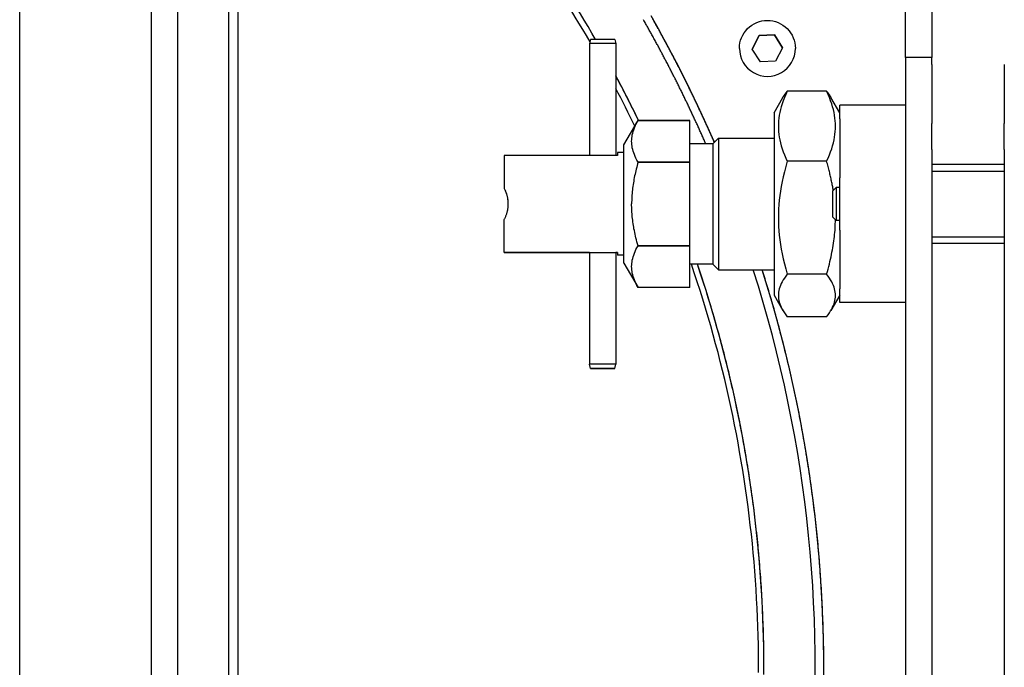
# Model space of a CAD drawing. Extents: x 1422 to 4284, y 1650 to 2964.
# Tile 27 of 30: x 3742 to 3892, y 2813 to 2911. Entities that reach past the tile are written whole.
import ezdxf

# ---------------------------------------------------------------- set-up
doc = ezdxf.new("R2010")
doc.units = 0
doc.layers.add('KF_SEQUENZA_10_NW_REAR', color=7, linetype='CONTINUOUS')

# ---------------------------------------------------------------- blocks, each defined once
blk = doc.blocks.new('KF_SEQUENZA_10_NW_REAR')
at = {"layer": 'KF_SEQUENZA_10_NW_REAR'}
for p, q in [((-144, -265.52), (-144, -37.75)), ((-124, -37.75), (-124, -265.52)), ((-120, -37.75), (-120, -265.5)), ((-112.2, -256.54), (-112.2, -46.71)), ((-110.81, -256.53), (-110.81, -47)), ((-9.35, -58.92), (-9.35, -50.66)), ((-5.35, -50.66), (-5.35, -58.92)), ((-57.23, -56.17), (-57.4, -56.8)), ((-57.4, -56.8), (-57.4, -73.78)), ((-53.56, -56.17), (-53.4, -56.8)), ((-53.4, -56.8), (-53.4, -73.78)), ((-32.66, -57.62), (-31.59, -55.57)), ((-31.59, -55.57), (-32.66, -57.62)), ((-31.59, -55.57), (-29.28, -55.47)), ((-29.28, -55.47), (-31.59, -55.57)), ((-31.59, -55.57), (-31.59, -55.57)), ((-29.28, -55.47), (-28.04, -57.42)), ((-28.04, -57.42), (-29.28, -55.47)), ((-29.28, -55.47), (-29.28, -55.47)), ((-34.6, -57.52), (-34.6, -57.52)), ((-31.42, -59.57), (-32.66, -57.62)), ((-28.04, -57.42), (-29.11, -59.47)), ((-26.1, -57.52), (-26.1, -57.52)), ((-29.11, -59.47), (-31.42, -59.57)), ((-9.35, -58.92), (-9.35, -59.95)), ((-5.35, -58.92), (-9.35, -58.92)), ((-5.35, -59.95), (-5.35, -58.92)), ((-9.35, -59.95), (-9.35, -68.93)), ((-5.35, -59.95), (-5.35, -68.93)), ((5.65, -59.95), (5.65, -68.93)), ((-21.35, -64.02), (-27.35, -64.02)), ((-29.35, -67.32), (-28.01, -65)), ((-19.35, -67.32), (-20.69, -65)), ((-29.35, -67.32), (-29.35, -95.02)), ((-19.35, -68.24), (-19.35, -66.17)), ((-9.35, -66.17), (-19.35, -66.17)), ((-52.15, -72.17), (-50.01, -68.47)), ((-50.01, -68.47), (-50.01, -68.47)), ((-50.01, -68.47), (-42.15, -68.47)), ((-42.15, -68.47), (-50.01, -68.47)), ((-42.15, -74.82), (-42.15, -68.47)), ((-19.35, -68.24), (-19.35, -77.2)), ((-9.35, -68.93), (-9.35, -72.9)), ((-5.35, -72.9), (-5.35, -68.93)), ((5.65, -72.9), (5.65, -68.93)), ((-38.65, -72.02), (-37.8, -71.17)), ((-37.8, -71.17), (-37.8, -81.17)), ((-37.8, -71.17), (-29.35, -71.17)), ((-52.15, -81.17), (-52.15, -72.17)), ((-38.65, -72.02), (-42.15, -72.02)), ((-38.65, -72.02), (-38.65, -81.17)), ((-9.35, -72.9), (-9.35, -260.62)), ((-5.35, -72.9), (-5.35, -260.62)), ((5.65, -72.9), (5.65, -260.62)), ((-53.15, -73.78), (-70.35, -73.78)), ((-70.35, -73.78), (-70.35, -78.8)), ((-53.15, -73.37), (-53.15, -73.78)), ((-52.15, -73.37), (-53.15, -73.37)), ((-42.15, -74.82), (-50.01, -74.82)), ((-50.01, -74.82), (-50.01, -74.82)), ((-50.01, -74.82), (-42.15, -74.82)), ((-42.15, -74.82), (-42.15, -74.82)), ((-42.15, -87.52), (-42.15, -74.82)), ((-21.35, -74.69), (-27.35, -74.69)), ((5.65, -75.17), (-5.35, -75.17)), ((-5.35, -76.17), (5.65, -76.17)), ((-50.48, -76.67), (-50.48, -76.67)), ((-19.35, -85.14), (-19.35, -77.2)), ((-70.35, -78.8), (-70.35, -78.8)), ((-70.35, -78.8), (-70.35, -78.8)), ((-70.35, -78.8), (-70.35, -78.8)), ((-20.4, -79.16), (-19.91, -78.67)), ((-20.4, -83.18), (-20.4, -79.16)), ((-19.91, -78.67), (-19.91, -83.67)), ((-19.35, -78.67), (-19.91, -78.67)), ((-52.15, -90.17), (-52.15, -81.17)), ((-38.65, -81.17), (-38.65, -90.32)), ((-37.8, -81.17), (-37.8, -91.17)), ((-70.35, -88.56), (-70.35, -83.55)), ((-20.4, -83.18), (-19.91, -83.67)), ((-19.35, -83.67), (-19.91, -83.67)), ((-19.35, -85.14), (-19.35, -94.1)), ((-5.35, -86.17), (5.65, -86.17)), ((-42.15, -87.52), (-50.01, -87.52)), ((-50.01, -87.52), (-50.01, -87.52)), ((-50.01, -87.52), (-42.15, -87.52)), ((-42.15, -87.52), (-42.15, -87.52)), ((-42.15, -93.87), (-42.15, -87.52)), ((5.65, -87.17), (-5.35, -87.17)), ((-70.35, -88.56), (-70.35, -88.56)), ((-57.4, -88.56), (-70.35, -88.56)), ((-70.35, -88.56), (-53.15, -88.56)), ((-57.4, -88.56), (-57.4, -105.54)), ((-53.15, -88.56), (-53.4, -88.56)), ((-53.4, -88.56), (-53.4, -105.54)), ((-53.15, -88.56), (-53.15, -88.97)), ((-52.15, -88.97), (-53.15, -88.97)), ((-52.15, -90.17), (-50.01, -93.87)), ((-38.65, -90.32), (-42.15, -90.32)), ((-38.65, -90.32), (-37.8, -91.17)), ((-37.8, -91.17), (-29.35, -91.17)), ((-21.35, -91.84), (-27.35, -91.84)), ((-42.15, -93.87), (-50.01, -93.87)), ((-50.01, -93.87), (-50.01, -93.87)), ((-42.15, -93.87), (-50.01, -93.87)), ((-19.35, -96.17), (-19.35, -94.1)), ((-29.35, -95.02), (-28.01, -97.35)), ((-19.35, -95.02), (-20.69, -97.35)), ((-19.35, -96.17), (-19.35, -96.17)), ((-9.35, -96.17), (-19.35, -96.17)), ((-21.35, -98.32), (-27.35, -98.32)), ((-57.23, -106.17), (-57.4, -105.54)), ((-53.56, -106.17), (-53.4, -105.54))]:
    blk.add_line(p, q, dxfattribs=at)
at = {"layer": 'KF_SEQUENZA_10_NW_REAR', "flags": 128}
for points in [[(-34.6, -57.52), (-34.58, -57.1), (-34.52, -56.69), (-34.42, -56.29), (-34.28, -55.9), (-34.1, -55.52), (-33.88, -55.16), (-33.64, -54.83), (-33.36, -54.52), (-33.05, -54.24), (-32.71, -53.99), (-32.35, -53.77), (-31.98, -53.6), (-31.58, -53.45), (-31.18, -53.35), (-30.77, -53.29), (-30.35, -53.27), (-29.93, -53.29), (-29.52, -53.35), (-29.12, -53.45), (-28.72, -53.6), (-28.35, -53.77), (-27.99, -53.99), (-27.65, -54.24), (-27.34, -54.52), (-27.06, -54.83), (-26.82, -55.16), (-26.6, -55.52), (-26.42, -55.9), (-26.28, -56.29), (-26.18, -56.69), (-26.12, -57.1), (-26.1, -57.52)], [(-27.35, -64.02), (-27.57, -64.52), (-27.78, -65.01), (-27.96, -65.48), (-28.12, -65.94), (-28.25, -66.39), (-28.37, -66.83), (-28.47, -67.27), (-28.55, -67.69), (-28.61, -68.11), (-28.65, -68.53), (-28.68, -68.94), (-28.69, -69.35), (-28.68, -69.77), (-28.65, -70.18), (-28.61, -70.6), (-28.55, -71.02), (-28.47, -71.44), (-28.37, -71.88), (-28.25, -72.32), (-28.12, -72.77), (-27.96, -73.23), (-27.78, -73.7), (-27.57, -74.19), (-27.35, -74.69)], [(-28.01, -65), (-27.99, -64.96), (-27.96, -64.92), (-27.94, -64.88), (-27.92, -64.84), (-27.89, -64.8), (-27.87, -64.76), (-27.84, -64.72), (-27.82, -64.68), (-27.79, -64.64), (-27.76, -64.6), (-27.74, -64.56), (-27.71, -64.52), (-27.68, -64.48), (-27.65, -64.44), (-27.62, -64.4), (-27.6, -64.36), (-27.57, -64.32), (-27.54, -64.27), (-27.51, -64.23), (-27.47, -64.19), (-27.44, -64.15), (-27.41, -64.11), (-27.38, -64.06), (-27.35, -64.02)], [(-21.35, -64.02), (-21.32, -64.06), (-21.29, -64.11), (-21.26, -64.15), (-21.23, -64.19), (-21.19, -64.23), (-21.16, -64.27), (-21.13, -64.32), (-21.1, -64.36), (-21.08, -64.4), (-21.05, -64.44), (-21.02, -64.48), (-20.99, -64.52), (-20.96, -64.56), (-20.94, -64.6), (-20.91, -64.64), (-20.88, -64.68), (-20.86, -64.72), (-20.83, -64.76), (-20.81, -64.8), (-20.78, -64.84), (-20.76, -64.88), (-20.74, -64.92), (-20.71, -64.96), (-20.69, -65)], [(-21.35, -74.69), (-21.13, -74.19), (-20.92, -73.7), (-20.74, -73.23), (-20.58, -72.77), (-20.45, -72.32), (-20.33, -71.88), (-20.23, -71.44), (-20.15, -71.02), (-20.09, -70.6), (-20.05, -70.18), (-20.02, -69.77), (-20.01, -69.35), (-20.02, -68.94), (-20.05, -68.53), (-20.09, -68.11), (-20.15, -67.69), (-20.23, -67.27), (-20.33, -66.83), (-20.45, -66.39), (-20.58, -65.94), (-20.74, -65.48), (-20.92, -65.01), (-21.13, -64.52), (-21.35, -64.02)], [(-50.01, -74.82), (-50.18, -74.52), (-50.33, -74.23), (-50.46, -73.95), (-50.57, -73.67), (-50.67, -73.41), (-50.76, -73.14), (-50.83, -72.89), (-50.89, -72.63), (-50.93, -72.38), (-50.97, -72.14), (-50.98, -71.89), (-50.99, -71.64), (-50.98, -71.4), (-50.97, -71.15), (-50.93, -70.9), (-50.89, -70.65), (-50.83, -70.4), (-50.76, -70.14), (-50.67, -69.88), (-50.57, -69.62), (-50.46, -69.34), (-50.33, -69.06), (-50.18, -68.77), (-50.01, -68.47)], [(-50.01, -74.82), (-50.08, -75.08), (-50.15, -75.34), (-50.22, -75.6), (-50.29, -75.86), (-50.35, -76.12), (-50.41, -76.38), (-50.47, -76.65), (-50.53, -76.91), (-50.58, -77.17), (-50.63, -77.44), (-50.68, -77.7), (-50.72, -77.97), (-50.77, -78.23), (-50.8, -78.5), (-50.84, -78.76), (-50.87, -79.03), (-50.9, -79.3), (-50.92, -79.56), (-50.94, -79.83), (-50.96, -80.1), (-50.97, -80.37), (-50.98, -80.63), (-50.99, -80.9), (-50.99, -81.17)], [(-27.35, -74.69), (-27.57, -75.5), (-27.78, -76.28), (-27.96, -77.04), (-28.12, -77.78), (-28.25, -78.51), (-28.37, -79.21), (-28.47, -79.91), (-28.55, -80.59), (-28.61, -81.27), (-28.65, -81.94), (-28.68, -82.6), (-28.69, -83.27), (-28.68, -83.93), (-28.65, -84.59), (-28.61, -85.26), (-28.55, -85.94), (-28.47, -86.62), (-28.37, -87.32), (-28.25, -88.02), (-28.12, -88.75), (-27.96, -89.49), (-27.78, -90.25), (-27.57, -91.03), (-27.35, -91.84)], [(-20.35, -79.11), (-20.37, -78.94), (-20.4, -78.76), (-20.43, -78.59), (-20.46, -78.42), (-20.5, -78.24), (-20.53, -78.07), (-20.56, -77.89), (-20.6, -77.71), (-20.64, -77.53), (-20.68, -77.35), (-20.71, -77.17), (-20.76, -76.99), (-20.8, -76.8), (-20.84, -76.62), (-20.89, -76.43), (-20.93, -76.25), (-20.98, -76.06), (-21.03, -75.87), (-21.08, -75.67), (-21.13, -75.48), (-21.18, -75.29), (-21.24, -75.09), (-21.3, -74.89), (-21.35, -74.69)], [(-69.75, -81.17), (-69.75, -81.07), (-69.75, -80.97), (-69.76, -80.86), (-69.76, -80.76), (-69.77, -80.65), (-69.79, -80.55), (-69.8, -80.44), (-69.82, -80.34), (-69.83, -80.23), (-69.86, -80.13), (-69.88, -80.03), (-69.9, -79.92), (-69.93, -79.82), (-69.96, -79.72), (-69.99, -79.62), (-70.03, -79.52), (-70.06, -79.42), (-70.1, -79.33), (-70.14, -79.23), (-70.18, -79.14), (-70.22, -79.05), (-70.26, -78.96), (-70.3, -78.88), (-70.35, -78.8)], [(-69.75, -81.17), (-69.75, -81.07), (-69.75, -80.97), (-69.76, -80.87), (-69.76, -80.76), (-69.77, -80.66), (-69.78, -80.56), (-69.8, -80.46), (-69.81, -80.36), (-69.83, -80.25), (-69.85, -80.15), (-69.87, -80.05), (-69.9, -79.95), (-69.92, -79.85), (-69.95, -79.75), (-69.98, -79.65), (-70.02, -79.55), (-70.05, -79.45), (-70.09, -79.36), (-70.13, -79.26), (-70.17, -79.17), (-70.21, -79.07), (-70.25, -78.98), (-70.3, -78.89), (-70.35, -78.8)], [(-69.75, -81.17), (-69.75, -81.07), (-69.75, -80.96), (-69.76, -80.86), (-69.76, -80.76), (-69.77, -80.66), (-69.79, -80.55), (-69.8, -80.45), (-69.82, -80.35), (-69.83, -80.24), (-69.85, -80.14), (-69.88, -80.04), (-69.9, -79.94), (-69.93, -79.84), (-69.96, -79.74), (-69.99, -79.64), (-70.02, -79.54), (-70.05, -79.44), (-70.09, -79.35), (-70.13, -79.25), (-70.17, -79.16), (-70.21, -79.07), (-70.25, -78.98), (-70.3, -78.88), (-70.35, -78.8)], [(-69.75, -81.17), (-69.75, -81.07), (-69.75, -80.97), (-69.76, -80.87), (-69.76, -80.76), (-69.77, -80.66), (-69.78, -80.56), (-69.8, -80.46), (-69.81, -80.36), (-69.83, -80.25), (-69.85, -80.15), (-69.87, -80.05), (-69.9, -79.95), (-69.92, -79.85), (-69.95, -79.75), (-69.98, -79.65), (-70.02, -79.55), (-70.05, -79.45), (-70.09, -79.36), (-70.13, -79.26), (-70.17, -79.17), (-70.21, -79.07), (-70.25, -78.98), (-70.3, -78.89), (-70.35, -78.8)], [(-70.35, -83.54), (-70.3, -83.45), (-70.25, -83.36), (-70.21, -83.27), (-70.17, -83.18), (-70.13, -83.08), (-70.09, -82.98), (-70.05, -82.89), (-70.02, -82.79), (-69.98, -82.69), (-69.95, -82.59), (-69.92, -82.49), (-69.9, -82.39), (-69.87, -82.29), (-69.85, -82.19), (-69.83, -82.09), (-69.81, -81.98), (-69.8, -81.88), (-69.78, -81.78), (-69.77, -81.68), (-69.76, -81.58), (-69.76, -81.47), (-69.75, -81.37), (-69.75, -81.27), (-69.75, -81.17)], [(-50.01, -87.52), (-50.1, -87.22), (-50.18, -86.92), (-50.25, -86.63), (-50.33, -86.34), (-50.39, -86.05), (-50.46, -85.78), (-50.52, -85.5), (-50.57, -85.23), (-50.63, -84.96), (-50.67, -84.69), (-50.72, -84.43), (-50.76, -84.17), (-50.8, -83.91), (-50.83, -83.66), (-50.86, -83.4), (-50.89, -83.15), (-50.91, -82.9), (-50.93, -82.65), (-50.95, -82.4), (-50.97, -82.15), (-50.98, -81.91), (-50.98, -81.66), (-50.99, -81.42), (-50.99, -81.17)], [(-21.35, -91.84), (-21.24, -91.45), (-21.13, -91.06), (-21.03, -90.68), (-20.94, -90.3), (-20.85, -89.93), (-20.76, -89.57), (-20.68, -89.21), (-20.61, -88.86), (-20.54, -88.51), (-20.47, -88.16), (-20.41, -87.82), (-20.36, -87.48), (-20.3, -87.14), (-20.26, -86.8), (-20.21, -86.47), (-20.18, -86.14), (-20.14, -85.82), (-20.11, -85.49), (-20.08, -85.17), (-20.06, -84.84), (-20.04, -84.52), (-20.03, -84.2), (-20.02, -83.88), (-20.02, -83.56)], [(-50.01, -93.87), (-50.18, -93.57), (-50.33, -93.28), (-50.46, -93), (-50.57, -92.73), (-50.67, -92.46), (-50.76, -92.2), (-50.83, -91.94), (-50.89, -91.69), (-50.93, -91.44), (-50.97, -91.19), (-50.98, -90.94), (-50.99, -90.7), (-50.98, -90.45), (-50.97, -90.2), (-50.93, -89.96), (-50.89, -89.71), (-50.83, -89.45), (-50.76, -89.2), (-50.67, -88.94), (-50.57, -88.67), (-50.46, -88.39), (-50.33, -88.11), (-50.18, -87.82), (-50.01, -87.52)], [(-27.35, -91.84), (-27.57, -92.15), (-27.78, -92.44), (-27.96, -92.73), (-28.12, -93.01), (-28.25, -93.28), (-28.37, -93.55), (-28.47, -93.81), (-28.55, -94.07), (-28.61, -94.33), (-28.65, -94.58), (-28.68, -94.83), (-28.69, -95.08), (-28.68, -95.33), (-28.65, -95.58), (-28.61, -95.84), (-28.55, -96.09), (-28.47, -96.35), (-28.37, -96.61), (-28.25, -96.88), (-28.12, -97.15), (-27.96, -97.43), (-27.78, -97.72), (-27.57, -98.02), (-27.35, -98.32)], [(-21.35, -98.32), (-21.13, -98.02), (-20.92, -97.72), (-20.74, -97.43), (-20.58, -97.15), (-20.45, -96.88), (-20.33, -96.61), (-20.23, -96.35), (-20.15, -96.09), (-20.09, -95.84), (-20.05, -95.58), (-20.02, -95.33), (-20.01, -95.08), (-20.02, -94.83), (-20.05, -94.58), (-20.09, -94.33), (-20.15, -94.07), (-20.23, -93.81), (-20.33, -93.55), (-20.45, -93.28), (-20.58, -93.01), (-20.74, -92.73), (-20.92, -92.44), (-21.13, -92.15), (-21.35, -91.84)]]:
    blk.add_lwpolyline(points, dxfattribs=at)
at = {"layer": 'KF_SEQUENZA_10_NW_REAR'}
for points in [[(-39.73, -72.02, 0), (-39.79, -71.87, 0), (-39.86, -71.72, 0), (-39.93, -71.57, 0), (-39.99, -71.42, 0), (-40.06, -71.27, 0), (-40.12, -71.11, 0), (-40.19, -70.96, 0), (-40.26, -70.81, 0), (-40.33, -70.66, 0), (-40.39, -70.51, 0), (-40.46, -70.36, 0), (-40.53, -70.21, 0), (-40.6, -70.06, 0), (-40.66, -69.91, 0), (-40.73, -69.76, 0), (-40.8, -69.61, 0), (-40.87, -69.46, 0), (-40.94, -69.31, 0), (-41, -69.16, 0), (-41.07, -69.01, 0), (-41.14, -68.86, 0), (-41.21, -68.71, 0), (-41.28, -68.56, 0), (-41.35, -68.41, 0), (-41.42, -68.26, 0), (-41.49, -68.11, 0), (-41.56, -67.96, 0), (-41.63, -67.81, 0), (-41.7, -67.66, 0), (-41.77, -67.51, 0), (-41.84, -67.36, 0), (-41.91, -67.21, 0), (-41.98, -67.06, 0), (-42.05, -66.91, 0), (-42.12, -66.76, 0), (-42.19, -66.62, 0), (-42.26, -66.47, 0), (-42.33, -66.32, 0), (-42.4, -66.17, 0), (-42.47, -66.02, 0), (-42.54, -65.87, 0), (-42.61, -65.72, 0), (-42.68, -65.57, 0), (-42.76, -65.42, 0), (-42.83, -65.28, 0), (-42.9, -65.13, 0), (-42.97, -64.98, 0), (-43.04, -64.83, 0), (-43.11, -64.68, 0), (-43.19, -64.53, 0), (-43.26, -64.39, 0), (-43.33, -64.24, 0), (-43.4, -64.09, 0), (-43.48, -63.94, 0), (-43.55, -63.79, 0), (-43.62, -63.65, 0), (-43.7, -63.5, 0), (-43.77, -63.35, 0), (-43.84, -63.2, 0), (-43.92, -63.05, 0), (-43.99, -62.91, 0), (-44.06, -62.76, 0), (-44.14, -62.61, 0), (-44.21, -62.46, 0), (-44.28, -62.32, 0), (-44.36, -62.17, 0), (-44.43, -62.02, 0), (-44.51, -61.87, 0), (-44.58, -61.73, 0), (-44.66, -61.58, 0), (-44.73, -61.43, 0), (-44.81, -61.29, 0), (-44.88, -61.14, 0), (-44.96, -60.99, 0), (-45.03, -60.85, 0), (-45.11, -60.7, 0), (-45.18, -60.55, 0), (-45.26, -60.41, 0), (-45.34, -60.26, 0), (-45.41, -60.11, 0), (-45.49, -59.97, 0), (-45.56, -59.82, 0), (-45.64, -59.67, 0), (-45.72, -59.53, 0), (-45.79, -59.38, 0), (-45.87, -59.24, 0), (-45.95, -59.09, 0), (-46.02, -58.94, 0), (-46.1, -58.8, 0), (-46.18, -58.65, 0), (-46.25, -58.51, 0), (-46.33, -58.36, 0), (-46.41, -58.21, 0), (-46.49, -58.07, 0), (-46.56, -57.92, 0), (-46.64, -57.78, 0), (-46.72, -57.63, 0), (-46.8, -57.49, 0), (-46.88, -57.34, 0), (-46.95, -57.2, 0), (-47.03, -57.05, 0), (-47.11, -56.91, 0), (-47.19, -56.76, 0), (-47.27, -56.62, 0), (-47.35, -56.47, 0), (-47.43, -56.33, 0), (-47.51, -56.18, 0), (-47.59, -56.04, 0), (-47.67, -55.89, 0), (-47.74, -55.75, 0), (-47.82, -55.6, 0), (-47.9, -55.46, 0), (-47.98, -55.32, 0), (-48.06, -55.17, 0), (-48.14, -55.03, 0), (-48.22, -54.88, 0), (-48.3, -54.74, 0), (-48.39, -54.59, 0), (-48.47, -54.45, 0), (-48.55, -54.31, 0), (-48.63, -54.16, 0), (-48.71, -54.02, 0), (-48.79, -53.88, 0), (-48.87, -53.73, 0), (-48.95, -53.59, 0), (-49.03, -53.44, 0), (-49.12, -53.3, 0), (-49.2, -53.16, 0)], [(-38.41, -71.79, 0), (-38.48, -71.63, 0), (-38.55, -71.48, 0), (-38.62, -71.33, 0), (-38.68, -71.17, 0), (-38.75, -71.02, 0), (-38.82, -70.87, 0), (-38.89, -70.71, 0), (-38.95, -70.56, 0), (-39.02, -70.4, 0), (-39.09, -70.25, 0), (-39.16, -70.1, 0), (-39.23, -69.94, 0), (-39.3, -69.79, 0), (-39.36, -69.64, 0), (-39.43, -69.48, 0), (-39.5, -69.33, 0), (-39.57, -69.18, 0), (-39.64, -69.03, 0), (-39.71, -68.87, 0), (-39.78, -68.72, 0), (-39.85, -68.57, 0), (-39.92, -68.41, 0), (-39.99, -68.26, 0), (-40.06, -68.11, 0), (-40.13, -67.96, 0), (-40.2, -67.8, 0), (-40.27, -67.65, 0), (-40.34, -67.5, 0), (-40.41, -67.35, 0), (-40.48, -67.19, 0), (-40.55, -67.04, 0), (-40.62, -66.89, 0), (-40.7, -66.74, 0), (-40.77, -66.59, 0), (-40.84, -66.43, 0), (-40.91, -66.28, 0), (-40.98, -66.13, 0), (-41.05, -65.98, 0), (-41.13, -65.83, 0), (-41.2, -65.67, 0), (-41.27, -65.52, 0), (-41.34, -65.37, 0), (-41.42, -65.22, 0), (-41.49, -65.07, 0), (-41.56, -64.92, 0), (-41.63, -64.77, 0), (-41.71, -64.61, 0), (-41.78, -64.46, 0), (-41.85, -64.31, 0), (-41.93, -64.16, 0), (-42, -64.01, 0), (-42.07, -63.86, 0), (-42.15, -63.71, 0), (-42.22, -63.56, 0), (-42.3, -63.41, 0), (-42.37, -63.26, 0), (-42.44, -63.1, 0), (-42.52, -62.95, 0), (-42.59, -62.8, 0), (-42.67, -62.65, 0), (-42.74, -62.5, 0), (-42.82, -62.35, 0), (-42.89, -62.2, 0), (-42.97, -62.05, 0), (-43.04, -61.9, 0), (-43.12, -61.75, 0), (-43.19, -61.6, 0), (-43.27, -61.45, 0), (-43.34, -61.3, 0), (-43.42, -61.15, 0), (-43.5, -61, 0), (-43.57, -60.85, 0), (-43.65, -60.7, 0), (-43.73, -60.55, 0), (-43.8, -60.4, 0), (-43.88, -60.25, 0), (-43.96, -60.1, 0), (-44.03, -59.96, 0), (-44.11, -59.81, 0), (-44.19, -59.66, 0), (-44.26, -59.51, 0), (-44.34, -59.36, 0), (-44.42, -59.21, 0), (-44.5, -59.06, 0), (-44.57, -58.91, 0), (-44.65, -58.76, 0), (-44.73, -58.61, 0), (-44.81, -58.47, 0), (-44.89, -58.32, 0), (-44.97, -58.17, 0), (-45.04, -58.02, 0), (-45.12, -57.87, 0), (-45.2, -57.72, 0), (-45.28, -57.58, 0), (-45.36, -57.43, 0), (-45.44, -57.28, 0), (-45.52, -57.13, 0), (-45.6, -56.98, 0), (-45.68, -56.83, 0), (-45.76, -56.69, 0), (-45.84, -56.54, 0), (-45.92, -56.39, 0), (-46, -56.24, 0), (-46.08, -56.1, 0), (-46.16, -55.95, 0), (-46.24, -55.8, 0), (-46.32, -55.65, 0), (-46.4, -55.51, 0), (-46.48, -55.36, 0), (-46.56, -55.21, 0), (-46.64, -55.06, 0), (-46.72, -54.92, 0), (-46.8, -54.77, 0), (-46.88, -54.62, 0), (-46.97, -54.48, 0), (-47.05, -54.33, 0), (-47.13, -54.18, 0), (-47.21, -54.04, 0), (-47.29, -53.89, 0), (-47.38, -53.74, 0), (-47.46, -53.6, 0), (-47.54, -53.45, 0), (-47.62, -53.3, 0), (-47.71, -53.16, 0), (-47.79, -53.01, 0)], [(-53.4, -56.8, 0), (-53.4, -56.8, 0), (-53.4, -56.8, 0), (-53.4, -56.8, 0), (-53.41, -56.8, 0), (-53.41, -56.8, 0), (-53.42, -56.8, 0), (-53.43, -56.8, 0), (-53.43, -56.8, 0), (-53.44, -56.8, 0), (-53.46, -56.8, 0), (-53.47, -56.8, 0), (-53.48, -56.8, 0), (-53.5, -56.8, 0), (-53.51, -56.8, 0), (-53.53, -56.8, 0), (-53.55, -56.8, 0), (-53.57, -56.8, 0), (-53.59, -56.8, 0), (-53.61, -56.8, 0), (-53.63, -56.8, 0), (-53.66, -56.8, 0), (-53.68, -56.8, 0), (-53.71, -56.8, 0), (-53.73, -56.8, 0), (-53.76, -56.8, 0), (-53.79, -56.8, 0), (-53.82, -56.8, 0), (-53.85, -56.8, 0), (-53.88, -56.8, 0), (-53.91, -56.8, 0), (-53.95, -56.8, 0), (-53.98, -56.8, 0), (-54.02, -56.8, 0), (-54.05, -56.8, 0), (-54.09, -56.8, 0), (-54.13, -56.8, 0), (-54.17, -56.8, 0), (-54.2, -56.8, 0), (-54.24, -56.8, 0), (-54.28, -56.8, 0), (-54.33, -56.8, 0), (-54.37, -56.8, 0), (-54.41, -56.8, 0), (-54.45, -56.8, 0), (-54.5, -56.8, 0), (-54.54, -56.8, 0), (-54.59, -56.8, 0), (-54.63, -56.8, 0), (-54.68, -56.8, 0), (-54.72, -56.8, 0), (-54.77, -56.8, 0), (-54.82, -56.8, 0), (-54.86, -56.8, 0), (-54.91, -56.8, 0), (-54.96, -56.8, 0), (-55.01, -56.8, 0), (-55.05, -56.8, 0), (-55.1, -56.8, 0), (-55.15, -56.8, 0), (-55.2, -56.8, 0), (-55.25, -56.8, 0), (-55.3, -56.8, 0), (-55.35, -56.8, 0), (-55.4, -56.8, 0), (-55.45, -56.8, 0), (-55.49, -56.8, 0), (-55.54, -56.8, 0), (-55.59, -56.8, 0), (-55.64, -56.8, 0), (-55.69, -56.8, 0), (-55.74, -56.8, 0), (-55.79, -56.8, 0), (-55.83, -56.8, 0), (-55.88, -56.8, 0), (-55.93, -56.8, 0), (-55.98, -56.8, 0), (-56.02, -56.8, 0), (-56.07, -56.8, 0), (-56.12, -56.8, 0), (-56.16, -56.8, 0), (-56.21, -56.8, 0), (-56.25, -56.8, 0), (-56.3, -56.8, 0), (-56.34, -56.8, 0), (-56.38, -56.8, 0), (-56.42, -56.8, 0), (-56.47, -56.8, 0), (-56.51, -56.8, 0), (-56.55, -56.8, 0), (-56.59, -56.8, 0), (-56.63, -56.8, 0), (-56.66, -56.8, 0), (-56.7, -56.8, 0), (-56.74, -56.8, 0), (-56.78, -56.8, 0), (-56.81, -56.8, 0), (-56.84, -56.8, 0), (-56.88, -56.8, 0), (-56.91, -56.8, 0), (-56.94, -56.8, 0), (-56.97, -56.8, 0), (-57, -56.8, 0), (-57.03, -56.8, 0), (-57.06, -56.8, 0), (-57.09, -56.8, 0), (-57.11, -56.8, 0), (-57.14, -56.8, 0), (-57.16, -56.8, 0), (-57.18, -56.8, 0), (-57.2, -56.8, 0), (-57.22, -56.8, 0), (-57.24, -56.8, 0), (-57.26, -56.8, 0), (-57.28, -56.8, 0), (-57.3, -56.8, 0), (-57.31, -56.8, 0), (-57.32, -56.8, 0), (-57.34, -56.8, 0), (-57.35, -56.8, 0), (-57.36, -56.8, 0), (-57.37, -56.8, 0), (-57.37, -56.8, 0), (-57.38, -56.8, 0), (-57.39, -56.8, 0), (-57.39, -56.8, 0), (-57.39, -56.8, 0), (-57.4, -56.8, 0), (-57.4, -56.8, 0)], [(-53.56, -56.17, 0), (-53.57, -56.17, 0), (-53.57, -56.17, 0), (-53.57, -56.17, 0), (-53.57, -56.17, 0), (-53.58, -56.17, 0), (-53.58, -56.17, 0), (-53.59, -56.17, 0), (-53.6, -56.17, 0), (-53.61, -56.17, 0), (-53.62, -56.17, 0), (-53.63, -56.17, 0), (-53.64, -56.17, 0), (-53.66, -56.17, 0), (-53.67, -56.17, 0), (-53.69, -56.17, 0), (-53.7, -56.17, 0), (-53.72, -56.17, 0), (-53.74, -56.17, 0), (-53.76, -56.17, 0), (-53.78, -56.17, 0), (-53.8, -56.17, 0), (-53.83, -56.17, 0), (-53.85, -56.17, 0), (-53.87, -56.17, 0), (-53.9, -56.17, 0), (-53.93, -56.17, 0), (-53.95, -56.17, 0), (-53.98, -56.17, 0), (-54.01, -56.17, 0), (-54.04, -56.17, 0), (-54.07, -56.17, 0), (-54.1, -56.17, 0), (-54.13, -56.17, 0), (-54.17, -56.17, 0), (-54.2, -56.17, 0), (-54.23, -56.17, 0), (-54.27, -56.17, 0), (-54.31, -56.17, 0), (-54.34, -56.17, 0), (-54.38, -56.17, 0), (-54.42, -56.17, 0), (-54.45, -56.17, 0), (-54.49, -56.17, 0), (-54.53, -56.17, 0), (-54.57, -56.17, 0), (-54.61, -56.17, 0), (-54.65, -56.17, 0), (-54.7, -56.17, 0), (-54.74, -56.17, 0), (-54.78, -56.17, 0), (-54.82, -56.17, 0), (-54.86, -56.17, 0), (-54.91, -56.17, 0), (-54.95, -56.17, 0), (-54.99, -56.17, 0), (-55.04, -56.17, 0), (-55.08, -56.17, 0), (-55.13, -56.17, 0), (-55.17, -56.17, 0), (-55.22, -56.17, 0), (-55.26, -56.17, 0), (-55.31, -56.17, 0), (-55.35, -56.17, 0), (-55.4, -56.17, 0), (-55.44, -56.17, 0), (-55.49, -56.17, 0), (-55.53, -56.17, 0), (-55.58, -56.17, 0), (-55.62, -56.17, 0), (-55.66, -56.17, 0), (-55.71, -56.17, 0), (-55.75, -56.17, 0), (-55.8, -56.17, 0), (-55.84, -56.17, 0), (-55.88, -56.17, 0), (-55.93, -56.17, 0), (-55.97, -56.17, 0), (-56.01, -56.17, 0), (-56.05, -56.17, 0), (-56.1, -56.17, 0), (-56.14, -56.17, 0), (-56.18, -56.17, 0), (-56.22, -56.17, 0), (-56.26, -56.17, 0), (-56.3, -56.17, 0), (-56.34, -56.17, 0), (-56.38, -56.17, 0), (-56.41, -56.17, 0), (-56.45, -56.17, 0), (-56.49, -56.17, 0), (-56.52, -56.17, 0), (-56.56, -56.17, 0), (-56.59, -56.17, 0), (-56.63, -56.17, 0), (-56.66, -56.17, 0), (-56.69, -56.17, 0), (-56.72, -56.17, 0), (-56.75, -56.17, 0), (-56.78, -56.17, 0), (-56.81, -56.17, 0), (-56.84, -56.17, 0), (-56.87, -56.17, 0), (-56.89, -56.17, 0), (-56.92, -56.17, 0), (-56.94, -56.17, 0), (-56.97, -56.17, 0), (-56.99, -56.17, 0), (-57.01, -56.17, 0), (-57.03, -56.17, 0), (-57.05, -56.17, 0), (-57.07, -56.17, 0), (-57.09, -56.17, 0), (-57.1, -56.17, 0), (-57.12, -56.17, 0), (-57.13, -56.17, 0), (-57.15, -56.17, 0), (-57.16, -56.17, 0), (-57.17, -56.17, 0), (-57.18, -56.17, 0), (-57.19, -56.17, 0), (-57.2, -56.17, 0), (-57.21, -56.17, 0), (-57.21, -56.17, 0), (-57.22, -56.17, 0), (-57.22, -56.17, 0), (-57.23, -56.17, 0), (-57.23, -56.17, 0), (-57.23, -56.17, 0)], [(-49.95, -68.47, 0), (-49.97, -68.42, 0), (-50, -68.36, 0), (-50.02, -68.31, 0), (-50.05, -68.26, 0), (-50.08, -68.2, 0), (-50.1, -68.15, 0), (-50.13, -68.1, 0), (-50.15, -68.04, 0), (-50.18, -67.99, 0), (-50.21, -67.94, 0), (-50.23, -67.88, 0), (-50.26, -67.83, 0), (-50.28, -67.78, 0), (-50.31, -67.72, 0), (-50.34, -67.67, 0), (-50.36, -67.62, 0), (-50.39, -67.56, 0), (-50.41, -67.51, 0), (-50.44, -67.46, 0), (-50.47, -67.4, 0), (-50.49, -67.35, 0), (-50.52, -67.3, 0), (-50.55, -67.24, 0), (-50.57, -67.19, 0), (-50.6, -67.14, 0), (-50.62, -67.08, 0), (-50.65, -67.03, 0), (-50.68, -66.98, 0), (-50.7, -66.92, 0), (-50.73, -66.87, 0), (-50.76, -66.82, 0), (-50.78, -66.76, 0), (-50.81, -66.71, 0), (-50.84, -66.66, 0), (-50.86, -66.6, 0), (-50.89, -66.55, 0), (-50.92, -66.5, 0), (-50.94, -66.44, 0), (-50.97, -66.39, 0), (-50.99, -66.34, 0), (-51.02, -66.28, 0), (-51.05, -66.23, 0), (-51.07, -66.18, 0), (-51.1, -66.12, 0), (-51.13, -66.07, 0), (-51.15, -66.02, 0), (-51.18, -65.96, 0), (-51.21, -65.91, 0), (-51.23, -65.86, 0), (-51.26, -65.81, 0), (-51.29, -65.75, 0), (-51.31, -65.7, 0), (-51.34, -65.65, 0), (-51.37, -65.59, 0), (-51.4, -65.54, 0), (-51.42, -65.49, 0), (-51.45, -65.43, 0), (-51.48, -65.38, 0), (-51.5, -65.33, 0), (-51.53, -65.27, 0), (-51.56, -65.22, 0), (-51.58, -65.17, 0), (-51.61, -65.12, 0), (-51.64, -65.06, 0), (-51.66, -65.01, 0), (-51.69, -64.96, 0), (-51.72, -64.9, 0), (-51.74, -64.85, 0), (-51.77, -64.8, 0), (-51.8, -64.74, 0), (-51.83, -64.69, 0), (-51.85, -64.64, 0), (-51.88, -64.59, 0), (-51.91, -64.53, 0), (-51.93, -64.48, 0), (-51.96, -64.43, 0), (-51.99, -64.37, 0), (-52.02, -64.32, 0), (-52.04, -64.27, 0), (-52.07, -64.22, 0), (-52.1, -64.16, 0), (-52.12, -64.11, 0), (-52.15, -64.06, 0), (-52.18, -64, 0), (-52.21, -63.95, 0), (-52.23, -63.9, 0), (-52.26, -63.85, 0), (-52.29, -63.79, 0), (-52.32, -63.74, 0), (-52.34, -63.69, 0), (-52.37, -63.63, 0), (-52.4, -63.58, 0), (-52.43, -63.53, 0), (-52.45, -63.48, 0), (-52.48, -63.42, 0), (-52.51, -63.37, 0), (-52.54, -63.32, 0), (-52.56, -63.27, 0), (-52.59, -63.21, 0), (-52.62, -63.16, 0), (-52.65, -63.11, 0), (-52.67, -63.05, 0), (-52.7, -63, 0), (-52.73, -62.95, 0), (-52.76, -62.9, 0), (-52.78, -62.84, 0), (-52.81, -62.79, 0), (-52.84, -62.74, 0), (-52.87, -62.69, 0), (-52.89, -62.63, 0), (-52.92, -62.58, 0), (-52.95, -62.53, 0), (-52.98, -62.48, 0), (-53.01, -62.42, 0), (-53.03, -62.37, 0), (-53.06, -62.32, 0), (-53.09, -62.27, 0), (-53.12, -62.21, 0), (-53.14, -62.16, 0), (-53.17, -62.11, 0), (-53.2, -62.06, 0), (-53.23, -62, 0), (-53.26, -61.95, 0), (-53.28, -61.9, 0), (-53.31, -61.85, 0), (-53.34, -61.79, 0), (-53.37, -61.74, 0), (-53.4, -61.69, 0)], [(-31.7, -152.43, 0), (-31.7, -151.03, 0), (-31.71, -149.62, 0), (-31.73, -148.22, 0), (-31.76, -146.81, 0), (-31.8, -145.41, 0), (-31.85, -144, 0), (-31.92, -142.6, 0), (-31.99, -141.19, 0), (-32.07, -139.79, 0), (-32.17, -138.39, 0), (-32.27, -136.99, 0), (-32.38, -135.59, 0), (-32.51, -134.19, 0), (-32.64, -132.79, 0), (-32.79, -131.39, 0), (-32.95, -130, 0), (-33.11, -128.6, 0), (-33.29, -127.2, 0), (-33.48, -125.81, 0), (-33.67, -124.42, 0), (-33.88, -123.03, 0), (-34.1, -121.64, 0), (-34.33, -120.26, 0), (-34.57, -118.87, 0), (-34.81, -117.49, 0), (-35.07, -116.11, 0), (-35.34, -114.73, 0), (-35.62, -113.35, 0), (-35.91, -111.97, 0), (-36.21, -110.6, 0), (-36.52, -109.23, 0), (-36.84, -107.86, 0), (-37.17, -106.5, 0), (-37.51, -105.13, 0), (-37.86, -103.77, 0), (-38.22, -102.42, 0), (-38.59, -101.06, 0), (-38.97, -99.71, 0), (-39.36, -98.36, 0), (-39.76, -97.01, 0), (-40.17, -95.67, 0), (-40.59, -94.32, 0), (-41.02, -92.99, 0), (-41.46, -91.65, 0), (-41.91, -90.32, 0)], [(-30.89, -152.7, 0), (-30.89, -151.29, 0), (-30.89, -149.88, 0), (-30.91, -148.47, 0), (-30.94, -147.06, 0), (-30.98, -145.65, 0), (-31.03, -144.24, 0), (-31.09, -142.83, 0), (-31.16, -141.42, 0), (-31.24, -140.01, 0), (-31.33, -138.6, 0), (-31.43, -137.2, 0), (-31.54, -135.79, 0), (-31.66, -134.38, 0), (-31.8, -132.98, 0), (-31.94, -131.58, 0), (-32.09, -130.18, 0), (-32.26, -128.77, 0), (-32.43, -127.37, 0), (-32.62, -125.97, 0), (-32.81, -124.58, 0), (-33.02, -123.18, 0), (-33.23, -121.79, 0), (-33.46, -120.39, 0), (-33.69, -119, 0), (-33.94, -117.61, 0), (-34.19, -116.23, 0), (-34.46, -114.84, 0), (-34.74, -113.46, 0), (-35.03, -112.08, 0), (-35.32, -110.7, 0), (-35.63, -109.32, 0), (-35.95, -107.95, 0), (-36.28, -106.57, 0), (-36.61, -105.2, 0), (-36.96, -103.84, 0), (-37.32, -102.47, 0), (-37.69, -101.11, 0), (-38.07, -99.75, 0), (-38.46, -98.4, 0), (-38.85, -97.04, 0), (-39.26, -95.69, 0), (-39.68, -94.34, 0), (-40.11, -93, 0), (-40.55, -91.66, 0), (-40.99, -90.32, 0)], [(-30.89, -151.62, 0), (-30.89, -151.13, 0), (-30.89, -150.65, 0), (-30.89, -150.16, 0), (-30.89, -149.67, 0), (-30.9, -149.18, 0), (-30.91, -148.69, 0), (-30.92, -148.21, 0), (-30.92, -147.72, 0), (-30.94, -147.23, 0), (-30.95, -146.75, 0), (-30.96, -146.26, 0), (-30.97, -145.77, 0), (-30.99, -145.28, 0), (-31.01, -144.8, 0), (-31.03, -144.31, 0), (-31.04, -143.82, 0), (-31.07, -143.34, 0), (-31.09, -142.85, 0), (-31.11, -142.36, 0), (-31.13, -141.87, 0), (-31.16, -141.39, 0), (-31.19, -140.9, 0), (-31.21, -140.41, 0), (-31.24, -139.93, 0), (-31.27, -139.44, 0), (-31.31, -138.95, 0), (-31.34, -138.47, 0), (-31.37, -137.98, 0), (-31.41, -137.5, 0), (-31.45, -137.01, 0), (-31.48, -136.52, 0), (-31.52, -136.04, 0), (-31.56, -135.55, 0), (-31.6, -135.06, 0), (-31.65, -134.58, 0), (-31.69, -134.09, 0), (-31.74, -133.61, 0), (-31.78, -133.12, 0), (-31.83, -132.64, 0), (-31.88, -132.15, 0), (-31.93, -131.67, 0), (-31.98, -131.18, 0), (-32.04, -130.7, 0), (-32.09, -130.21, 0), (-32.14, -129.73, 0), (-32.2, -129.25, 0), (-32.26, -128.76, 0), (-32.32, -128.28, 0), (-32.38, -127.79, 0), (-32.44, -127.31, 0), (-32.5, -126.83, 0), (-32.57, -126.34, 0), (-32.63, -125.86, 0), (-32.7, -125.38, 0), (-32.77, -124.89, 0), (-32.83, -124.41, 0), (-32.9, -123.93, 0), (-32.98, -123.45, 0), (-33.05, -122.96, 0), (-33.12, -122.48, 0), (-33.2, -122, 0), (-33.27, -121.52, 0), (-33.35, -121.04, 0), (-33.43, -120.56, 0), (-33.51, -120.08, 0), (-33.59, -119.59, 0), (-33.67, -119.11, 0), (-33.76, -118.63, 0), (-33.84, -118.15, 0), (-33.93, -117.67, 0), (-34.02, -117.19, 0), (-34.1, -116.72, 0), (-34.19, -116.24, 0), (-34.28, -115.76, 0), (-34.38, -115.28, 0), (-34.47, -114.8, 0), (-34.56, -114.32, 0), (-34.66, -113.84, 0), (-34.76, -113.36, 0), (-34.86, -112.89, 0), (-34.96, -112.41, 0), (-35.06, -111.93, 0), (-35.16, -111.46, 0), (-35.26, -110.98, 0), (-35.37, -110.5, 0), (-35.47, -110.03, 0), (-35.58, -109.55, 0), (-35.69, -109.08, 0), (-35.8, -108.6, 0), (-35.91, -108.13, 0), (-36.02, -107.65, 0), (-36.13, -107.18, 0), (-36.24, -106.7, 0), (-36.36, -106.23, 0), (-36.48, -105.76, 0), (-36.59, -105.28, 0), (-36.71, -104.81, 0), (-36.83, -104.34, 0), (-36.95, -103.87, 0), (-37.08, -103.39, 0), (-37.2, -102.92, 0), (-37.33, -102.45, 0), (-37.45, -101.98, 0), (-37.58, -101.51, 0), (-37.71, -101.04, 0), (-37.84, -100.57, 0), (-37.97, -100.1, 0), (-38.1, -99.63, 0), (-38.23, -99.16, 0), (-38.37, -98.69, 0), (-38.5, -98.23, 0), (-38.64, -97.76, 0), (-38.78, -97.29, 0), (-38.92, -96.82, 0), (-39.06, -96.36, 0), (-39.2, -95.89, 0), (-39.34, -95.42, 0), (-39.49, -94.96, 0), (-39.63, -94.49, 0), (-39.78, -94.03, 0), (-39.93, -93.56, 0), (-40.08, -93.1, 0), (-40.23, -92.63, 0), (-40.38, -92.17, 0), (-40.53, -91.71, 0), (-40.68, -91.25, 0), (-40.84, -90.78, 0), (-40.99, -90.32, 0)], [(-21.79, -151.62, 0), (-21.79, -151.14, 0), (-21.79, -150.66, 0), (-21.79, -150.18, 0), (-21.8, -149.7, 0), (-21.8, -149.22, 0), (-21.81, -148.74, 0), (-21.82, -148.26, 0), (-21.83, -147.78, 0), (-21.84, -147.3, 0), (-21.85, -146.82, 0), (-21.86, -146.34, 0), (-21.87, -145.86, 0), (-21.89, -145.38, 0), (-21.9, -144.9, 0), (-21.92, -144.43, 0), (-21.94, -143.95, 0), (-21.96, -143.47, 0), (-21.98, -142.99, 0), (-22, -142.51, 0), (-22.02, -142.03, 0), (-22.04, -141.55, 0), (-22.07, -141.07, 0), (-22.09, -140.59, 0), (-22.12, -140.11, 0), (-22.15, -139.63, 0), (-22.18, -139.15, 0), (-22.21, -138.68, 0), (-22.24, -138.2, 0), (-22.27, -137.72, 0), (-22.31, -137.24, 0), (-22.34, -136.76, 0), (-22.38, -136.28, 0), (-22.42, -135.8, 0), (-22.45, -135.33, 0), (-22.49, -134.85, 0), (-22.53, -134.37, 0), (-22.58, -133.89, 0), (-22.62, -133.41, 0), (-22.66, -132.94, 0), (-22.71, -132.46, 0), (-22.76, -131.98, 0), (-22.8, -131.5, 0), (-22.85, -131.03, 0), (-22.9, -130.55, 0), (-22.95, -130.07, 0), (-23.01, -129.6, 0), (-23.06, -129.12, 0), (-23.11, -128.64, 0), (-23.17, -128.17, 0), (-23.23, -127.69, 0), (-23.28, -127.21, 0), (-23.34, -126.74, 0), (-23.4, -126.26, 0), (-23.46, -125.78, 0), (-23.53, -125.31, 0), (-23.59, -124.83, 0), (-23.66, -124.36, 0), (-23.72, -123.88, 0), (-23.79, -123.41, 0), (-23.86, -122.93, 0), (-23.93, -122.46, 0), (-24, -121.98, 0), (-24.07, -121.51, 0), (-24.14, -121.04, 0), (-24.22, -120.56, 0), (-24.29, -120.09, 0), (-24.37, -119.61, 0), (-24.44, -119.14, 0), (-24.52, -118.67, 0), (-24.6, -118.19, 0), (-24.68, -117.72, 0), (-24.77, -117.25, 0), (-24.85, -116.78, 0), (-24.93, -116.3, 0), (-25.02, -115.83, 0), (-25.1, -115.36, 0), (-25.19, -114.89, 0), (-25.28, -114.42, 0), (-25.37, -113.94, 0), (-25.46, -113.47, 0), (-25.55, -113, 0), (-25.65, -112.53, 0), (-25.74, -112.06, 0), (-25.84, -111.59, 0), (-25.93, -111.12, 0), (-26.03, -110.65, 0), (-26.13, -110.18, 0), (-26.23, -109.71, 0), (-26.33, -109.25, 0), (-26.43, -108.78, 0), (-26.54, -108.31, 0), (-26.64, -107.84, 0), (-26.75, -107.37, 0), (-26.85, -106.9, 0), (-26.96, -106.44, 0), (-27.07, -105.97, 0), (-27.18, -105.5, 0), (-27.29, -105.03, 0), (-27.4, -104.57, 0), (-27.52, -104.1, 0), (-27.63, -103.64, 0), (-27.75, -103.17, 0), (-27.86, -102.71, 0), (-27.98, -102.24, 0), (-28.1, -101.78, 0), (-28.22, -101.31, 0), (-28.34, -100.85, 0), (-28.46, -100.38, 0), (-28.59, -99.92, 0), (-28.71, -99.46, 0), (-28.84, -98.99, 0), (-28.96, -98.53, 0), (-29.09, -98.07, 0), (-29.22, -97.61, 0), (-29.35, -97.14, 0), (-29.48, -96.68, 0), (-29.62, -96.22, 0), (-29.75, -95.76, 0), (-29.88, -95.3, 0), (-30.02, -94.84, 0), (-30.16, -94.38, 0), (-30.29, -93.92, 0), (-30.43, -93.46, 0), (-30.57, -93, 0), (-30.71, -92.54, 0), (-30.86, -92.09, 0), (-31, -91.63, 0), (-31.14, -91.17, 0)], [(-53.4, -105.54, 0), (-53.4, -105.54, 0), (-53.4, -105.54, 0), (-53.4, -105.54, 0), (-53.41, -105.54, 0), (-53.41, -105.54, 0), (-53.42, -105.54, 0), (-53.43, -105.54, 0), (-53.43, -105.54, 0), (-53.44, -105.54, 0), (-53.46, -105.54, 0), (-53.47, -105.54, 0), (-53.48, -105.54, 0), (-53.5, -105.54, 0), (-53.51, -105.54, 0), (-53.53, -105.54, 0), (-53.55, -105.54, 0), (-53.57, -105.54, 0), (-53.59, -105.54, 0), (-53.61, -105.54, 0), (-53.63, -105.54, 0), (-53.66, -105.54, 0), (-53.68, -105.54, 0), (-53.71, -105.54, 0), (-53.73, -105.54, 0), (-53.76, -105.54, 0), (-53.79, -105.54, 0), (-53.82, -105.54, 0), (-53.85, -105.54, 0), (-53.88, -105.54, 0), (-53.91, -105.54, 0), (-53.95, -105.54, 0), (-53.98, -105.54, 0), (-54.02, -105.54, 0), (-54.05, -105.54, 0), (-54.09, -105.54, 0), (-54.13, -105.54, 0), (-54.17, -105.54, 0), (-54.2, -105.54, 0), (-54.24, -105.54, 0), (-54.28, -105.54, 0), (-54.33, -105.54, 0), (-54.37, -105.54, 0), (-54.41, -105.54, 0), (-54.45, -105.54, 0), (-54.5, -105.54, 0), (-54.54, -105.54, 0), (-54.59, -105.54, 0), (-54.63, -105.54, 0), (-54.68, -105.54, 0), (-54.72, -105.54, 0), (-54.77, -105.54, 0), (-54.82, -105.54, 0), (-54.86, -105.54, 0), (-54.91, -105.54, 0), (-54.96, -105.54, 0), (-55.01, -105.54, 0), (-55.05, -105.54, 0), (-55.1, -105.54, 0), (-55.15, -105.54, 0), (-55.2, -105.54, 0), (-55.25, -105.54, 0), (-55.3, -105.54, 0), (-55.35, -105.54, 0), (-55.4, -105.54, 0), (-55.45, -105.54, 0), (-55.49, -105.54, 0), (-55.54, -105.54, 0), (-55.59, -105.54, 0), (-55.64, -105.54, 0), (-55.69, -105.54, 0), (-55.74, -105.54, 0), (-55.79, -105.54, 0), (-55.83, -105.54, 0), (-55.88, -105.54, 0), (-55.93, -105.54, 0), (-55.98, -105.54, 0), (-56.02, -105.54, 0), (-56.07, -105.54, 0), (-56.12, -105.54, 0), (-56.16, -105.54, 0), (-56.21, -105.54, 0), (-56.25, -105.54, 0), (-56.3, -105.54, 0), (-56.34, -105.54, 0), (-56.38, -105.54, 0), (-56.42, -105.54, 0), (-56.47, -105.54, 0), (-56.51, -105.54, 0), (-56.55, -105.54, 0), (-56.59, -105.54, 0), (-56.63, -105.54, 0), (-56.66, -105.54, 0), (-56.7, -105.54, 0), (-56.74, -105.54, 0), (-56.78, -105.54, 0), (-56.81, -105.54, 0), (-56.84, -105.54, 0), (-56.88, -105.54, 0), (-56.91, -105.54, 0), (-56.94, -105.54, 0), (-56.97, -105.54, 0), (-57, -105.54, 0), (-57.03, -105.54, 0), (-57.06, -105.54, 0), (-57.09, -105.54, 0), (-57.11, -105.54, 0), (-57.14, -105.54, 0), (-57.16, -105.54, 0), (-57.18, -105.54, 0), (-57.2, -105.54, 0), (-57.22, -105.54, 0), (-57.24, -105.54, 0), (-57.26, -105.54, 0), (-57.28, -105.54, 0), (-57.3, -105.54, 0), (-57.31, -105.54, 0), (-57.32, -105.54, 0), (-57.34, -105.54, 0), (-57.35, -105.54, 0), (-57.36, -105.54, 0), (-57.37, -105.54, 0), (-57.37, -105.54, 0), (-57.38, -105.54, 0), (-57.39, -105.54, 0), (-57.39, -105.54, 0), (-57.39, -105.54, 0), (-57.4, -105.54, 0), (-57.4, -105.54, 0)], [(-53.56, -106.17, 0), (-53.57, -106.17, 0), (-53.57, -106.17, 0), (-53.58, -106.17, 0), (-53.6, -106.17, 0), (-53.62, -106.17, 0), (-53.64, -106.17, 0), (-53.67, -106.17, 0), (-53.7, -106.17, 0), (-53.74, -106.17, 0), (-53.78, -106.17, 0), (-53.83, -106.17, 0), (-53.87, -106.17, 0), (-53.93, -106.17, 0), (-53.98, -106.17, 0), (-54.04, -106.17, 0), (-54.1, -106.17, 0), (-54.17, -106.17, 0), (-54.23, -106.17, 0), (-54.31, -106.17, 0), (-54.38, -106.17, 0), (-54.45, -106.17, 0), (-54.53, -106.17, 0), (-54.61, -106.17, 0), (-54.7, -106.17, 0), (-54.78, -106.17, 0), (-54.86, -106.17, 0), (-54.95, -106.17, 0), (-55.04, -106.17, 0), (-55.13, -106.17, 0), (-55.22, -106.17, 0), (-55.31, -106.17, 0), (-55.4, -106.17, 0), (-55.49, -106.17, 0), (-55.58, -106.17, 0), (-55.66, -106.17, 0), (-55.75, -106.17, 0), (-55.84, -106.17, 0), (-55.93, -106.17, 0), (-56.01, -106.17, 0), (-56.1, -106.17, 0), (-56.18, -106.17, 0), (-56.26, -106.17, 0), (-56.34, -106.17, 0), (-56.41, -106.17, 0), (-56.49, -106.17, 0), (-56.56, -106.17, 0), (-56.63, -106.17, 0), (-56.69, -106.17, 0), (-56.75, -106.17, 0), (-56.81, -106.17, 0), (-56.87, -106.17, 0), (-56.92, -106.17, 0), (-56.97, -106.17, 0), (-57.01, -106.17, 0), (-57.05, -106.17, 0), (-57.09, -106.17, 0), (-57.12, -106.17, 0), (-57.15, -106.17, 0), (-57.17, -106.17, 0), (-57.19, -106.17, 0), (-57.21, -106.17, 0), (-57.22, -106.17, 0), (-57.23, -106.17, 0), (-57.23, -106.17, 0), (-57.23, -106.17, 0), (-57.22, -106.17, 0), (-57.21, -106.17, 0), (-57.19, -106.17, 0), (-57.17, -106.17, 0), (-57.15, -106.17, 0), (-57.12, -106.17, 0), (-57.09, -106.17, 0), (-57.05, -106.17, 0), (-57.01, -106.17, 0), (-56.97, -106.17, 0), (-56.92, -106.17, 0), (-56.87, -106.17, 0), (-56.81, -106.17, 0), (-56.75, -106.17, 0), (-56.69, -106.17, 0), (-56.63, -106.17, 0), (-56.56, -106.17, 0), (-56.49, -106.17, 0), (-56.41, -106.17, 0), (-56.34, -106.17, 0), (-56.26, -106.17, 0), (-56.18, -106.17, 0), (-56.1, -106.17, 0), (-56.01, -106.17, 0), (-55.93, -106.17, 0), (-55.84, -106.17, 0), (-55.75, -106.17, 0), (-55.66, -106.17, 0), (-55.58, -106.17, 0), (-55.49, -106.17, 0), (-55.4, -106.17, 0), (-55.31, -106.17, 0), (-55.22, -106.17, 0), (-55.13, -106.17, 0), (-55.04, -106.17, 0), (-54.95, -106.17, 0), (-54.86, -106.17, 0), (-54.78, -106.17, 0), (-54.7, -106.17, 0), (-54.61, -106.17, 0), (-54.53, -106.17, 0), (-54.45, -106.17, 0), (-54.38, -106.17, 0), (-54.31, -106.17, 0), (-54.23, -106.17, 0), (-54.17, -106.17, 0), (-54.1, -106.17, 0), (-54.04, -106.17, 0), (-53.98, -106.17, 0), (-53.93, -106.17, 0), (-53.87, -106.17, 0), (-53.83, -106.17, 0), (-53.78, -106.17, 0), (-53.74, -106.17, 0), (-53.7, -106.17, 0), (-53.67, -106.17, 0), (-53.64, -106.17, 0), (-53.62, -106.17, 0), (-53.6, -106.17, 0), (-53.58, -106.17, 0), (-53.57, -106.17, 0), (-53.57, -106.17, 0), (-53.56, -106.17, 0)]]:
    blk.add_polyline3d(points, dxfattribs=at)
for centre, radius, start, end in [((-221.49, -151.76), 189.8, 30.1195, 35.4118), ((-221.78, -151.62), 190.9, 30.0003, 35.4701), ((-221.78, -151.62), 190.9, 30.0003, 35.4701), ((-221.79, -151.62), 200, 23.5262, 29.6855), ((-30.35, -57.52), 4.25, 180.0005, 0.0005), ((-221.78, -151.62), 190.9, 25.8217, 28.1057), ((-221.49, -151.76), 189.8, 25.7342, 27.6673), ((-221.78, -151.62), 198.7, 330.2948, 17.712), ((-221.79, -151.62), 200, 330.3145, 17.5931)]:
    blk.add_arc(centre, radius, start, end, dxfattribs=at)

msp = doc.modelspace()

# ---------------------------------------------------------------- block references
at = {"layer": 'KF_SEQUENZA_10_NW_REAR'}
msp.add_blockref('KF_SEQUENZA_10_NW_REAR', (3886.12, 2964.37), dxfattribs=at)

doc.saveas('drawing.dxf')
